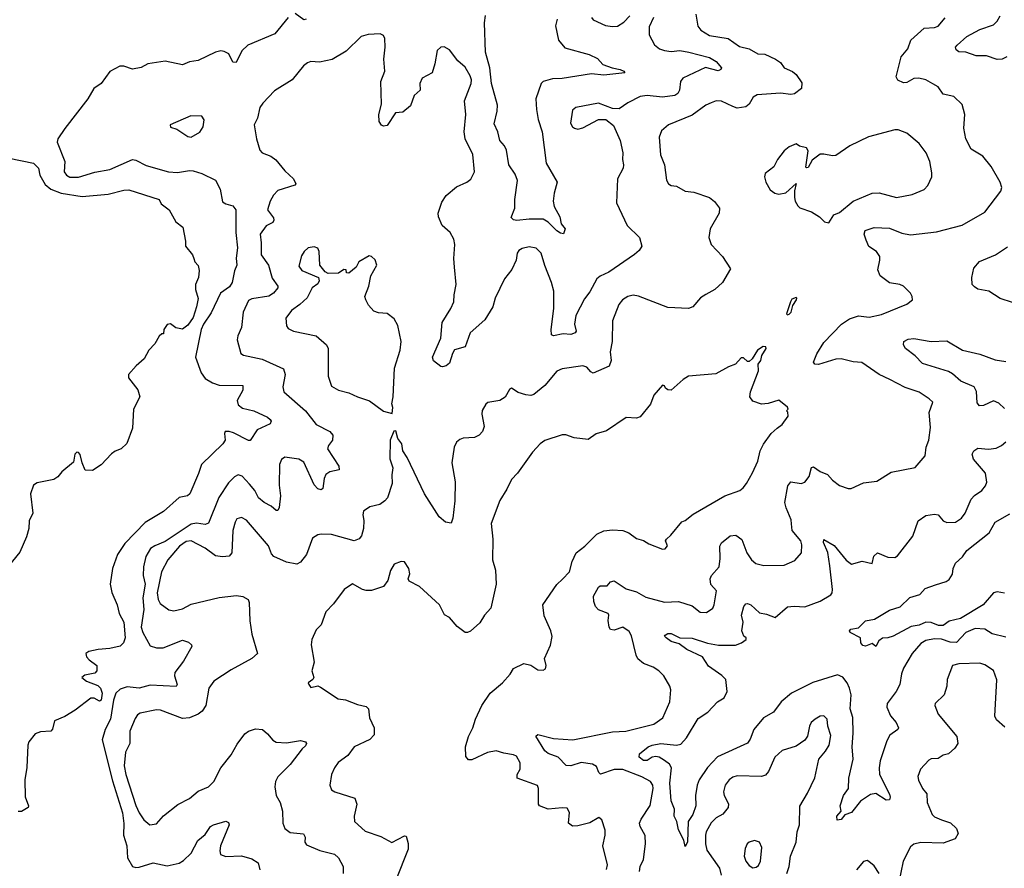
# Model space of a CAD drawing. Extents: x 1995161 to 2088924, y 769148 to 906007.
# Tile 214 of 256: x 2043575 to 2049257, y 832514 to 837413. Entities that reach past the tile are written whole.
import ezdxf

# ---------------------------------------------------------------- set-up
doc = ezdxf.new("R2010")
doc.units = 0

msp = doc.modelspace()

# ---------------------------------------------------------------- linework, layer by layer
at = {"layer": '0CON20XD'}
for points in [[(2045125, 837426), (2045048, 837332), (2044891.2, 837265), (2044857, 837233), (2044823.3, 837165), (2044805, 837166.9), (2044782, 837215), (2044755, 837230), (2044735, 837232), (2044705, 837226), (2044605, 837178), (2044555, 837168.6), (2044515, 837151.4), (2044415, 837172.5), (2044315, 837158), (2044275, 837137.5), (2044225, 837126.2), (2044175, 837143.8), (2044152.5, 837145), (2044095, 837113.3), (2044045.9, 837044.1), (2044003.3, 837015), (2043968.8, 836955), (2043835.7, 836784.3), (2043795.8, 836724.2), (2043790.8, 836705), (2043834.4, 836595), (2043832.2, 836535), (2043845.7, 836515), (2043865, 836503.1), (2043915, 836503.8), (2044008.1, 836531.9), (2044095, 836548.2), (2044225, 836605.5), (2044245, 836602.2), (2044305, 836570.4), (2044433.3, 836535), (2044485, 836531.6), (2044555, 836542.5), (2044575, 836540.4), (2044625, 836524.4), (2044705, 836485.6), (2044732.5, 836435), (2044745, 836361.1), (2044765, 836348.9), (2044805, 836338.9), (2044821.8, 836315), (2044822, 836185), (2044832.1, 836095), (2044824.4, 836035.6), (2044828.6, 835995), (2044815, 835962.5), (2044800, 835895), (2044785, 835870.9), (2044733.5, 835835), (2044678.9, 835721.1), (2044634.8, 835655), (2044622.8, 835625), (2044588.8, 835465), (2044621.3, 835375), (2044645, 835342.5), (2044686.5, 835316.5), (2044725, 835302.7), (2044862, 835302), (2044862.5, 835275), (2044830, 835215), (2044835, 835190.5), (2044861.1, 835171.1), (2044925.8, 835155), (2045005, 835118.2), (2045021.2, 835105), (2045026.2, 835095), (2045020.5, 835079.5), (2044944.5, 835045.5), (2044905, 834983.8), (2044895, 834983.8), (2044808.7, 835028.7), (2044783.4, 835036.6), (2044761.2, 835035), (2044755.9, 835024.1), (2044760, 834985), (2044746.7, 834965), (2044624, 834845), (2044607.6, 834792.4), (2044556.7, 834675), (2044542.5, 834665), (2044495, 834654.2), (2044405, 834574), (2044298.9, 834511.1), (2044181.2, 834388.8), (2044139.4, 834325), (2044110, 834245), (2044097.8, 834155), (2044106.4, 834106.4), (2044137.8, 834035), (2044148.9, 833985), (2044175.6, 833935), (2044184.4, 833845), (2044174.6, 833815.4), (2044155, 833796.7), (2044095, 833782.2), (2044027.8, 833777.8), (2043973.6, 833766.4), (2043956.4, 833753.6), (2043961.2, 833735), (2043975, 833718), (2044020, 833685), (2044020, 833655), (2044008.6, 833641.4), (2043950.8, 833629.2), (2043933.8, 833615), (2043960, 833595), (2044025, 833568.7), (2044041.1, 833555), (2044050.7, 833525), (2044045, 833484.4), (2044035, 833479.4), (2044005, 833497.1), (2043985, 833495.8), (2043895, 833427.1), (2043835, 833390), (2043776.2, 833365), (2043765, 833317.5), (2043755, 833306.2), (2043695, 833302), (2043665, 833291.2), (2043627.8, 833245), (2043621.3, 833225), (2043616.5, 833096.5), (2043603.5, 833025), (2043606.4, 832926.4), (2043625.8, 832875), (2043624.2, 832865), (2043585, 832842.1), (2043565, 832841.5)], [(2047232, 837425), (2047208, 837372), (2047206.9, 837325), (2047238.3, 837268.3), (2047266.2, 837245), (2047295, 837234.4), (2047335, 837229.1), (2047385, 837235.5), (2047436, 837225), (2047555, 837194.7), (2047595, 837170.7), (2047624.6, 837135), (2047620.5, 837125), (2047605, 837118.4), (2047533.5, 837136.5), (2047400.8, 837075), (2047388.6, 837055), (2047382.5, 837005), (2047372.5, 836987.5), (2047355, 836975.5), (2047285, 836964.6), (2047195, 836974.5), (2047155, 836970), (2047085, 836932.9), (2047035, 836898), (2046995, 836900), (2046915, 836930), (2046785, 836906), (2046765, 836890), (2046754, 836815), (2046764.2, 836794.2), (2046776.1, 836786.1), (2046795, 836781.2), (2046825, 836788), (2046915, 836836.7), (2046957, 836837), (2047001.7, 836801.7), (2047039.2, 836715), (2047055.7, 836645), (2047053.1, 836605), (2047059.4, 836575), (2047057.1, 836555), (2047024.1, 836494.1), (2047018.8, 836355), (2047080, 836225), (2047150.8, 836155), (2047164.4, 836105), (2047149.4, 836080.6), (2047122.2, 836057.8), (2046975, 835954.4), (2046925, 835932.5), (2046905, 835916.9), (2046865, 835842), (2046835, 835802), (2046784.8, 835705.2), (2046777.5, 835655), (2046785.5, 835615), (2046780, 835605), (2046755, 835594.7), (2046711.1, 835598.9), (2046655, 835588), (2046644.4, 835594.4), (2046642.2, 835625), (2046657.7, 835745), (2046657.1, 835845), (2046644.4, 835895.6), (2046605, 835994.2), (2046584.6, 836065), (2046555, 836094.6), (2046515, 836100.7), (2046475, 836092.2), (2046455, 836081.2), (2046445.9, 836065), (2046439.2, 836025), (2046415, 835971.4), (2046373.4, 835916.6), (2046318.2, 835805), (2046304.6, 835755.4), (2046259.9, 835680.1), (2046175, 835604.3), (2046145.7, 835525), (2046085, 835506.2), (2046071.9, 835485), (2046055, 835430), (2046035, 835413.8), (2046015, 835408.8), (2046005, 835410), (2045963, 835443), (2045957.5, 835465), (2046006, 835575), (2046012.2, 835665), (2046062.9, 835745), (2046081.1, 835785), (2046081.8, 835825), (2046093.1, 835885), (2046084.5, 835984.5), (2046079.4, 836035), (2046086, 836115), (2046080, 836145), (2046058.8, 836185), (2046012, 836225), (2045990.8, 836275), (2045990.6, 836295), (2046010.8, 836359.2), (2046035, 836398.6), (2046095, 836447.8), (2046155, 836474.4), (2046177.9, 836492.1), (2046200, 836535), (2046190, 836635), (2046145.5, 836725), (2046139.1, 836765), (2046149.6, 836865), (2046142.2, 836945), (2046180.6, 837045), (2046181.5, 837065), (2046175, 837089.2), (2046145, 837139.4), (2046103.1, 837175), (2046055, 837238.8), (2046025, 837256.7), (2046005, 837253.3), (2045984.2, 837235), (2045971.4, 837158.6), (2045955, 837106.2), (2045897.1, 837075), (2045883.8, 837045), (2045885.7, 837005), (2045851.9, 836975), (2045830, 836915), (2045785, 836878.6), (2045743.3, 836875), (2045695, 836802.5), (2045675, 836797.5), (2045663.6, 836803.6), (2045650, 836825), (2045646.5, 836865), (2045662.9, 836925), (2045658.6, 837055), (2045682.9, 837115), (2045675.5, 837185), (2045683.3, 837255), (2045681.4, 837305), (2045675, 837321.2), (2045655, 837330.8), (2045585, 837327.8), (2045546, 837315), (2045459.4, 837230.6), (2045378, 837182), (2045305, 837166.7), (2045255, 837171.4), (2045235.6, 837164.4), (2045213.5, 837146.5), (2045147.1, 837065), (2045045, 837001.4), (2044978.3, 836931.7), (2044960.8, 836905), (2044948, 836845), (2044928, 836805), (2044940.7, 836725), (2044960, 836660), (2044973.8, 836643.8), (2045025, 836624.5), (2045053.6, 836603.6), (2045105, 836541.1), (2045154.4, 836495), (2045168, 836465), (2045162, 836458), (2045065, 836426.9), (2045040.2, 836399.8), (2045020.5, 836365), (2045005.5, 836315), (2045038.7, 836268.7), (2045042.1, 836255), (2045035, 836242.5), (2044998, 836222), (2044961.9, 836175), (2044968.9, 836125), (2044968.8, 836055), (2045010.4, 835995), (2045031.4, 835921.4), (2045064.5, 835875), (2045064.5, 835865), (2045040.4, 835835), (2045012.4, 835817.6), (2044915, 835801.2), (2044895, 835791.8), (2044864.4, 835725), (2044854.3, 835635.7), (2044832.7, 835587.3), (2044829.4, 835565), (2044851.4, 835485), (2044866.4, 835476.4), (2044975, 835452.5), (2045096.8, 835396.8), (2045107.5, 835365), (2045093.3, 835293.3), (2045100, 835265), (2045224.4, 835155), (2045286.3, 835076.3), (2045365.4, 835035.4), (2045381.4, 835015), (2045380, 834985), (2045357.5, 834955), (2045351.9, 834935), (2045415.7, 834835), (2045418.8, 834815), (2045365, 834802.1), (2045342.1, 834787.9), (2045332.5, 834765), (2045325, 834707.5), (2045315, 834698), (2045295, 834704.4), (2045275, 834727.5), (2045215, 834857.8), (2045185, 834875.5), (2045105, 834887.1), (2045085.5, 834874.5), (2045074.5, 834845), (2045072.1, 834725), (2045079.6, 834665), (2045073, 834597), (2045065, 834580), (2045055, 834580), (2045026.2, 834605), (2044985.4, 834625.4), (2044953.2, 834653.2), (2044930.8, 834695), (2044901.8, 834731.8), (2044857.8, 834777.8), (2044835, 834785.3), (2044815, 834774.1), (2044780.6, 834739.4), (2044724.7, 834655.3), (2044664.3, 834505.7), (2044645, 834499.8), (2044595, 834507.2), (2044565, 834500.8), (2044415, 834401.3), (2044353.9, 834376.1), (2044330.5, 834359.5), (2044303.5, 834315), (2044288.3, 834255), (2044287.3, 834205), (2044299.1, 834155), (2044286.1, 834075), (2044291.8, 834008.2), (2044275.6, 833905.6), (2044285.3, 833875), (2044328.4, 833798.4), (2044365, 833787.5), (2044403.5, 833786.5), (2044515, 833831.4), (2044549.9, 833819.9), (2044566.9, 833805), (2044568.5, 833795), (2044520.1, 833709.9), (2044470.8, 833645), (2044468.5, 833625), (2044483.6, 833575), (2044477, 833563), (2044327.6, 833572.4), (2044265, 833554.7), (2044195, 833560.9), (2044155, 833548.9), (2044130.2, 833525), (2044116.4, 833485), (2044099.5, 833375), (2044067.5, 833315), (2044050.6, 833255), (2044109.8, 833020.2), (2044168.1, 832835), (2044176.2, 832773.8), (2044174.6, 832705), (2044193.3, 832643.3), (2044197.7, 832575), (2044226.2, 832525), (2044245, 832518.9), (2044265, 832520.9), (2044345, 832546.1), (2044425, 832528.1), (2044495, 832544.4), (2044520.3, 832559.7), (2044565, 832601.2), (2044602.5, 832675), (2044645, 832709.4), (2044675.8, 832755), (2044693.9, 832766.1), (2044765, 832786.2), (2044779.5, 832779.5), (2044783.8, 832765), (2044733.1, 832645), (2044729.2, 832615), (2044734.5, 832594.5), (2044765, 832582.9), (2044855, 832587.1), (2044915, 832569.3), (2044951.9, 832545), (2044960.8, 832505)], [(2047477.1, 837445), (2047487.8, 837375), (2047505, 837351.4), (2047555, 837320.6), (2047662.5, 837305), (2047728.3, 837258.3), (2047785, 837244), (2047835, 837215.8), (2047875, 837214), (2047935.7, 837185.7), (2047965.9, 837165.9), (2047986.7, 837135), (2048034.2, 837114.2), (2048055.6, 837095.6), (2048088.8, 837048.8), (2048086.2, 837015), (2048045.7, 836984.3), (2048025, 836980), (2047965, 836988), (2047830.5, 836979.5), (2047808, 836965), (2047784.5, 836925.5), (2047765, 836910.6), (2047715, 836901.4), (2047691.1, 836911.1), (2047625, 836943.3), (2047595, 836943.5), (2047565, 836933.6), (2047535, 836919.1), (2047455, 836862.5), (2047318.6, 836805), (2047278.3, 836771.7), (2047264.5, 836735), (2047273.5, 836633.5), (2047295.7, 836575), (2047307.3, 836487.3), (2047318.8, 836465), (2047335, 836456), (2047365, 836452), (2047415, 836422), (2047465, 836418), (2047555, 836386), (2047585, 836364), (2047614, 836325), (2047612, 836295), (2047559.2, 836205), (2047552, 836155), (2047565.8, 836115), (2047631.2, 836045), (2047676.1, 835973.9), (2047630, 835895), (2047586.7, 835855), (2047534.4, 835825.6), (2047503.7, 835806.3), (2047458.8, 835755), (2047435, 835746), (2047315, 835751.4), (2047145, 835816.2), (2047115, 835823.3), (2047085, 835814), (2047054.2, 835795), (2047032.2, 835767.8), (2046996.4, 835673.6), (2046994.4, 835555), (2046983.3, 835495), (2046989.1, 835445), (2046976.3, 835413.7), (2046885, 835372.5), (2046870, 835380), (2046847.5, 835407.5), (2046825, 835414.3), (2046705, 835398.1), (2046675, 835384.3), (2046605, 835300.8), (2046541.4, 835248.6), (2046525, 835243.8), (2046495, 835246.4), (2046450.9, 835260.9), (2046413.6, 835286.4), (2046401.7, 835278.3), (2046376.4, 835233.6), (2046345, 835213.8), (2046277.3, 835202.7), (2046265, 835193.3), (2046243, 835157), (2046241.4, 835135), (2046255.8, 835065), (2046246, 835035), (2046225.6, 835014.4), (2046199.3, 835000.7), (2046135, 834996.9), (2046115, 834990), (2046095, 834973.8), (2046082.2, 834945), (2046069.6, 834855), (2046087.3, 834745), (2046085.4, 834635), (2046074.3, 834535.7), (2046065, 834507.5), (2046033, 834513), (2045995, 834542.5), (2045911.4, 834675), (2045810.8, 834885), (2045786.2, 834925), (2045780, 834965), (2045756.7, 834995), (2045745, 835040), (2045733, 835037), (2045712.5, 834985), (2045711.7, 834878.3), (2045728, 834825), (2045722, 834785), (2045724.4, 834735), (2045697.3, 834652.7), (2045682, 834635), (2045653.3, 834615), (2045595, 834600.6), (2045558, 834575), (2045554.2, 834555), (2045561.7, 834521.7), (2045559.4, 834475), (2045546.9, 834433.1), (2045533, 834417), (2045505, 834404.4), (2045375, 834441.2), (2045315, 834444), (2045295, 834438.8), (2045265, 834420), (2045229.4, 834325), (2045195, 834280.8), (2045175, 834270.6), (2045115, 834281.8), (2045041.4, 834315), (2045028.6, 834328.6), (2045010.6, 834375), (2044883.6, 834523.6), (2044855, 834538.6), (2044828.5, 834531.5), (2044817.6, 834512.4), (2044804.6, 834464.6), (2044799.2, 834335), (2044783.1, 834316.9), (2044745, 834312.3), (2044705, 834318.5), (2044645, 834361.6), (2044565, 834405.4), (2044535, 834401.3), (2044496.3, 834373.7), (2044429.6, 834295), (2044394, 834225), (2044368.7, 834105), (2044373.9, 834065), (2044385, 834042.5), (2044435, 834007.1), (2044465, 834000), (2044515, 834011.1), (2044565, 834039.2), (2044725, 834077.1), (2044825, 834088.6), (2044862.7, 834082.7), (2044892.5, 834065), (2044899.3, 834049.3), (2044903.3, 833943.3), (2044914.2, 833865), (2044948, 833755), (2044914, 833725), (2044795, 833659.4), (2044695.5, 833594.5), (2044666.8, 833553.2), (2044649.5, 833455), (2044627.7, 833422.3), (2044605, 833403.6), (2044555, 833382.9), (2044515, 833378.8), (2044386.6, 833426.6), (2044365, 833429.1), (2044270.6, 833409.4), (2044255, 833400), (2044240.2, 833379.8), (2044210.4, 833305), (2044210.4, 833235), (2044185.4, 833185), (2044178.4, 833105), (2044187.3, 833055), (2044245, 832877.5), (2044264.3, 832834.3), (2044290.9, 832795), (2044325, 832764.4), (2044365, 832771.4), (2044405, 832817.1), (2044488.3, 832881.7), (2044555, 832918.1), (2044605, 832960), (2044663.8, 832985), (2044695, 833016.2), (2044735.6, 833095), (2044795, 833169.2), (2044829.1, 833230.9), (2044875, 833291.4), (2044894.7, 833305.3), (2044935, 833319.5), (2044976.2, 833315), (2045005, 833291.2), (2045035, 833253.8), (2045055, 833242), (2045115, 833239.2), (2045195, 833251.4), (2045224.3, 833244.3), (2045229.2, 833235), (2045225, 833222), (2045205, 833204.2), (2045135.8, 833114.2), (2045065, 833041.4), (2045050.5, 833015), (2045046.9, 832985), (2045055.8, 832935), (2045078, 832895), (2045092, 832845), (2045092.5, 832775), (2045104.5, 832744.5), (2045135, 832720.6), (2045212.7, 832712.7), (2045221.5, 832695), (2045220, 832665), (2045229.1, 832649.1), (2045307.1, 832617.1), (2045390.8, 832595), (2045414.3, 832575), (2045440.8, 832525), (2045441.2, 832485)], [(2045228.9, 837415), (2045215, 837411.1), (2045165, 837448.8)], [(2046676.1, 837416.1), (2046666.8, 837376.8), (2046683.9, 837293.9), (2046720.2, 837250.2), (2046861.5, 837211.5), (2046909.4, 837189.4), (2046940.8, 837155), (2046994.5, 837134.5), (2047040, 837125), (2047061.2, 837115), (2047066.7, 837105), (2046945, 837093.3), (2046875, 837099.7), (2046705, 837072.5), (2046649.4, 837070.6), (2046595, 837056.2), (2046583.3, 837045), (2046553.3, 836955), (2046556.4, 836895), (2046567.3, 836837.3), (2046590.4, 836765), (2046612.5, 836585), (2046676, 836475), (2046658.6, 836411.4), (2046654.2, 836365), (2046660, 836335), (2046692.2, 836275), (2046700, 836235), (2046723.3, 836205), (2046712.5, 836177.5), (2046695, 836180.8), (2046675, 836194.4), (2046625, 836244), (2046595, 836260.8), (2046515, 836262.2), (2046444, 836254), (2046425, 836257.1), (2046411.6, 836271.6), (2046431.9, 836325), (2046432.5, 836375), (2046447.3, 836485), (2046435, 836521.9), (2046398.5, 836575), (2046385, 836658.8), (2046372.5, 836685), (2046346.1, 836716.1), (2046334.5, 836765), (2046312.4, 836812.4), (2046329.6, 836885), (2046331.5, 836918.5), (2046298.1, 837045), (2046288.2, 837135), (2046263.9, 837225), (2046257.7, 837395), (2046263.2, 837436.8)], [(2046874.3, 837425), (2046885, 837412.5), (2046955, 837378.9), (2046995, 837372.5), (2047025, 837375.6), (2047060.8, 837399.2), (2047096.7, 837435)], [(2047005, 834174.4), (2047075, 834127.1), (2047135, 834110.8), (2047189.1, 834079.1), (2047295, 834050), (2047377.5, 834055), (2047455, 834028.8), (2047502.4, 833992.4), (2047538.3, 833991.7), (2047574, 834015), (2047582.9, 834035), (2047595.6, 834115), (2047562.5, 834152.5), (2047559.1, 834185), (2047566.7, 834205), (2047610.5, 834255), (2047616.6, 834303.4), (2047615.6, 834374.4), (2047625, 834392.5), (2047675, 834433.1), (2047707.4, 834437.4), (2047742.2, 834412.2), (2047770.6, 834335), (2047797.1, 834295), (2047823, 834273), (2047868.3, 834261.7), (2047986.8, 834263.2), (2048048.9, 834291.1), (2048085.7, 834335), (2048087.8, 834382.2), (2048082.2, 834405), (2048032.2, 834465), (2048028.2, 834501.8), (2048026.9, 834525), (2047997.3, 834595), (2047990.8, 834625), (2048007.8, 834722.2), (2048025, 834745.7), (2048085, 834735.5), (2048106.6, 834743.4), (2048131.2, 834775), (2048145, 834828), (2048155, 834832), (2048194, 834805), (2048237.6, 834787.6), (2048265, 834754), (2048305, 834723.3), (2048355, 834706.2), (2048373.6, 834706.4), (2048445, 834738.8), (2048521.7, 834748.3), (2048605, 834800), (2048741.7, 834828.3), (2048801.2, 834895), (2048806, 834945), (2048820.8, 834985), (2048830.5, 835059.5), (2048824.2, 835145), (2048843.8, 835205), (2048824, 835225), (2048765, 835261.8), (2048685, 835288.9), (2048595.6, 835335.6), (2048535, 835364.5), (2048435, 835433.5), (2048385, 835437.9), (2048315, 835455.9), (2048285, 835452.4), (2048185, 835422.3), (2048163.7, 835423.7), (2048156.5, 835435), (2048175, 835483.6), (2048215, 835548.7), (2048316.9, 835655), (2048363.3, 835686.7), (2048415, 835702.9), (2048476.3, 835696.3), (2048548.3, 835711.7), (2048695, 835770), (2048726.7, 835795), (2048726.2, 835815), (2048716, 835835), (2048675, 835874.2), (2048655, 835884.3), (2048595, 835893.3), (2048540.6, 835935), (2048528, 835968), (2048539.5, 836025), (2048537.8, 836045), (2048519.2, 836075), (2048475, 836103.1), (2048460.6, 836139.4), (2048448.1, 836175), (2048453.1, 836195), (2048505, 836213.1), (2048595, 836208.9), (2048665, 836181.2), (2048715, 836170.4), (2048865, 836189.1), (2049013.3, 836226.7), (2049145, 836302.5), (2049237.7, 836422.3), (2049242, 836445), (2049232.5, 836475), (2049182, 836565), (2049134, 836625), (2049065.5, 836665.5), (2049035.7, 836725), (2049023.2, 836786.8), (2049028.5, 836865), (2049013.6, 836923.6), (2048965, 836968.8), (2048905, 836981.9), (2048874.7, 837024.7), (2048845, 837042.7), (2048805, 837066.4), (2048764.6, 837075.4), (2048735, 837072.7), (2048695, 837050.6), (2048675, 837047.5), (2048643.3, 837063.3), (2048633, 837083), (2048660.9, 837199.1), (2048700, 837245), (2048716.7, 837295), (2048795, 837363.5), (2048855, 837368.2), (2048874.6, 837375.4), (2048916.3, 837423.7)], [(2049271.7, 837198.3), (2049245, 837184.7), (2049215, 837182), (2049155, 837203.8), (2049095, 837203.5), (2049035, 837224.4), (2048995, 837228), (2048978.3, 837238.3), (2048976.2, 837255), (2048984, 837265), (2049041.4, 837315), (2049114.8, 837355.2), (2049195, 837383.4), (2049216.5, 837405), (2049233.1, 837435)], [(2044565, 836734.2), (2044615, 836764), (2044634.2, 836795), (2044640, 836835), (2044625.7, 836855.7), (2044563, 836857), (2044442.5, 836805), (2044445, 836792.5), (2044481.7, 836781.7), (2044545, 836738), (2044565, 836734.2)], [(2048245, 836240), (2048273.6, 836286.4), (2048305, 836300), (2048385, 836365.5), (2048495, 836410.6), (2048535, 836413.1), (2048635.7, 836385.7), (2048725, 836403.1), (2048795, 836432.5), (2048815, 836456.2), (2048838.1, 836505), (2048839.5, 836529.5), (2048828.1, 836595), (2048805.7, 836645), (2048765, 836697.5), (2048695, 836757.5), (2048645, 836776.2), (2048625, 836776.2), (2048472.7, 836737.3), (2048365, 836683.8), (2048285, 836628.8), (2048265, 836626), (2048215, 836637.1), (2048195, 836635.6), (2048148.8, 836601.2), (2048125, 836560), (2048115, 836557.5), (2048112.3, 836562.3), (2048118.6, 836615), (2048125.6, 836655.6), (2048115, 836673.8), (2048075, 836683.3), (2048055, 836696.7), (2048015, 836678.8), (2047986.7, 836655), (2047947.5, 836605), (2047926.4, 836563.6), (2047877.5, 836525), (2047873.8, 836505), (2047880, 836475), (2047905, 836430), (2047932.3, 836412.3), (2047956.1, 836406.1), (2047997, 836413), (2048056.7, 836466.7), (2048046, 836425), (2048046.4, 836386.4), (2048050, 836365), (2048065, 836337.5), (2048076.4, 836326.4), (2048145, 836303.3), (2048190, 836275), (2048220, 836245), (2048245, 836240)], [(2043513.6, 836613.6), (2043655, 836584.5), (2043683.6, 836555), (2043690.5, 836515), (2043722.3, 836462.3), (2043755, 836434.7), (2043815, 836410.5), (2043935, 836391.9), (2044085, 836406.1), (2044175, 836428.5), (2044205, 836430), (2044380, 836375), (2044390.7, 836350.7), (2044436.7, 836315), (2044476.1, 836246.1), (2044516, 836215), (2044531.2, 836135), (2044531.2, 836105), (2044571.2, 836055), (2044578.8, 836035), (2044586.2, 836015), (2044605, 835993.3), (2044611.4, 835965), (2044605.7, 835925), (2044588.8, 835885), (2044588.8, 835855), (2044603.9, 835803.9), (2044595.5, 835755), (2044575, 835693.8), (2044545, 835648.8), (2044515, 835626.7), (2044475, 835633.3), (2044445, 835656.7), (2044425, 835652.5), (2044407.5, 835625), (2044405, 835600), (2044395, 835600), (2044380, 835585), (2044355, 835542.5), (2044320, 835505), (2044292.5, 835455), (2044246.1, 835413.9), (2044203.3, 835365), (2044203.3, 835345), (2044255.8, 835275.8), (2044267.8, 835235), (2044230.8, 835165), (2044226, 835055), (2044192.7, 834967.3), (2044160, 834935), (2044125, 834921.2), (2044105, 834906.2), (2044045, 834843.8), (2043995, 834811.4), (2043952.3, 834812.3), (2043934.5, 834855), (2043923.6, 834903.6), (2043915, 834914.2), (2043905, 834915.7), (2043892.2, 834905), (2043885, 834859.2), (2043818, 834802), (2043795, 834773.3), (2043771.7, 834758.3), (2043675, 834740), (2043653.9, 834726.1), (2043636.7, 834675), (2043650, 834565), (2043630.3, 834519.7), (2043627.1, 834475), (2043615, 834427.5), (2043575, 834340), (2043483.8, 834225)], [(2045725, 835140), (2045727.5, 835175), (2045722.5, 835195), (2045730, 835235), (2045738.3, 835401.7), (2045771.4, 835505), (2045776, 835555), (2045757.5, 835647.5), (2045735.8, 835685.8), (2045695, 835716.2), (2045645, 835720), (2045619.3, 835729.3), (2045587.5, 835765), (2045572.5, 835795), (2045567.5, 835815), (2045588.8, 835875), (2045601.2, 835935), (2045636.2, 835995), (2045625.9, 836025.9), (2045606, 836046), (2045590.7, 836049.3), (2045532.5, 836015), (2045517.5, 835985), (2045475, 835950), (2045461.7, 835951.7), (2045458.3, 835968.3), (2045445, 835970), (2045415, 835950), (2045355, 835947.5), (2045337, 835957), (2045306.7, 835995), (2045302.9, 836075), (2045295, 836093.8), (2045275, 836102.5), (2045240, 836095), (2045216.2, 836075), (2045200.3, 836049.7), (2045185, 835990), (2045202.5, 835965), (2045300, 835925), (2045302.5, 835905), (2045295, 835887.5), (2045262.5, 835865), (2045233.4, 835806.6), (2045190.5, 835769.5), (2045144, 835735), (2045110.3, 835689.7), (2045114, 835645), (2045125, 835630.8), (2045155, 835614.6), (2045285, 835587.5), (2045346, 835535), (2045355.9, 835514.1), (2045354.7, 835355), (2045375, 835297.1), (2045414.6, 835274.6), (2045475, 835259.4), (2045523.8, 835235), (2045593.6, 835213.6), (2045675, 835153.3), (2045725, 835140)], [(2049305, 835781.2), (2049233.5, 835803.5), (2049168.1, 835845), (2049105, 835858), (2049085, 835870), (2049072.4, 835885), (2049069, 835925), (2049081.4, 835978.6), (2049113.6, 836016.4), (2049206.7, 836055), (2049275, 836101.1)], [(2048005, 835710), (2048015, 835712.5), (2048027.5, 835725), (2048036.7, 835763.3), (2048057.5, 835795), (2048060, 835805), (2048055, 835810), (2048030.7, 835799.3), (2048022.5, 835785), (2048000, 835715), (2048005, 835710)], [(2046961.9, 832508.1), (2046966.7, 832535), (2046940, 832645), (2046954.5, 832705), (2046953.3, 832735), (2046934.2, 832794.2), (2046917.3, 832807.3), (2046865, 832777.5), (2046795, 832759.1), (2046765, 832757.3), (2046742.7, 832775), (2046747.3, 832837.3), (2046735, 832861.2), (2046705, 832864.3), (2046625, 832856.2), (2046574.6, 832874.6), (2046568.6, 832885), (2046569.2, 832975), (2046562.5, 832992.5), (2046446, 833035), (2046445.7, 833055), (2046462.9, 833087.1), (2046462.6, 833122.6), (2046441.3, 833161.3), (2046425, 833170), (2046368.3, 833178.3), (2046325, 833192), (2046275, 833182.9), (2046185, 833140.8), (2046165, 833140), (2046150, 833160), (2046147.1, 833215), (2046164.4, 833275), (2046190.5, 833325), (2046205.4, 833375), (2046241.8, 833455), (2046290, 833525), (2046360.8, 833585), (2046405.8, 833635), (2046425, 833666.7), (2046485, 833696.2), (2046525, 833686.7), (2046565, 833660), (2046595, 833657.5), (2046610, 833665), (2046612.5, 833685), (2046603.3, 833725), (2046637.3, 833802.7), (2046647.7, 833852.3), (2046640, 833885), (2046601.7, 833971.7), (2046593.1, 834035), (2046675, 834152), (2046706.9, 834183.1), (2046746.9, 834225), (2046762.5, 834285), (2046785.6, 834335), (2046837.1, 834372.9), (2046905, 834444), (2046945, 834461.9), (2046995, 834468.9), (2047055, 834464.3), (2047090.6, 834450.6), (2047135, 834418.8), (2047175, 834406.7), (2047205, 834386.7), (2047285, 834356.7), (2047300.7, 834359.3), (2047313.3, 834375), (2047302.5, 834405), (2047306.7, 834415), (2047333, 834437), (2047396.2, 834513.8), (2047415, 834522), (2047460.6, 834559.4), (2047645, 834664.3), (2047730, 834695), (2047749.7, 834710.3), (2047770, 834735), (2047803.4, 834796.6), (2047834.4, 834865), (2047848.9, 834925), (2047868, 834962), (2047911.2, 835025), (2047945.7, 835054.3), (2047975, 835076.7), (2048010, 835125), (2048007, 835147), (2048000, 835155), (2048010, 835165), (2048006.4, 835176.4), (2047955, 835216.2), (2047895, 835197.5), (2047855, 835192.5), (2047805, 835210), (2047788, 835235), (2047792, 835265), (2047838.8, 835385), (2047836.7, 835425), (2047852.5, 835445), (2047857.5, 835475), (2047882.5, 835515), (2047880, 835525), (2047865, 835526.7), (2047832.5, 835505), (2047802.5, 835455), (2047785, 835440), (2047775, 835440), (2047751.7, 835461.7), (2047738.3, 835461.7), (2047706.1, 835423.9), (2047665, 835408.8), (2047592.4, 835367.6), (2047435, 835354.2), (2047404.3, 835335), (2047335, 835273.8), (2047315, 835276.7), (2047302.5, 835285), (2047295, 835300), (2047285, 835302.5), (2047234, 835245), (2047215, 835193.3), (2047155, 835121.2), (2047135, 835112.5), (2047074.1, 835115.9), (2046961.2, 835038.8), (2046902.5, 835022.5), (2046855, 834988.8), (2046775, 834998.8), (2046726.1, 835016.1), (2046705, 835016.2), (2046605, 834984), (2046578, 834965), (2046535, 834916), (2046447.1, 834795), (2046412.2, 834757.8), (2046386.6, 834703.4), (2046345, 834636.7), (2046296.2, 834505), (2046304.5, 834414.5), (2046303.1, 834295), (2046320, 834235), (2046324.6, 834155), (2046293.1, 834015), (2046257.5, 833975), (2046229.7, 833930.3), (2046177, 833883), (2046160, 833875), (2046145, 833876), (2046100.3, 833910.3), (2046055, 833962.5), (2046027, 833977), (2045997.5, 834035), (2045881.7, 834141.7), (2045822.3, 834172.3), (2045816.7, 834185), (2045826.7, 834215), (2045821.2, 834245), (2045795, 834282.5), (2045775.9, 834285.9), (2045735, 834270), (2045715, 834232.5), (2045700, 834175), (2045675, 834141.2), (2045605, 834118.6), (2045575, 834117.8), (2045553.3, 834123.3), (2045495, 834156.7), (2045447.3, 834122.7), (2045385, 834040), (2045342, 833995), (2045315, 833920), (2045285, 833890), (2045261.2, 833835), (2045256.2, 833805), (2045273.8, 833705), (2045260, 833655), (2045272.5, 833615), (2045266.4, 833603.6), (2045240, 833585), (2045242.5, 833575), (2045255, 833557.5), (2045295, 833567.5), (2045310.7, 833560.7), (2045412.7, 833492.7), (2045455, 833487.1), (2045525, 833460), (2045575, 833449.2), (2045587.5, 833435), (2045593.7, 833383.7), (2045620, 833325), (2045620.8, 833285), (2045595, 833258.6), (2045505.7, 833215), (2045468, 833165), (2045412, 833125), (2045390.8, 833095), (2045374.2, 833055), (2045364.1, 832994.1), (2045375, 832967.5), (2045392.5, 832955), (2045509.3, 832919.3), (2045520, 832885), (2045505.8, 832815), (2045507.5, 832785), (2045569.3, 832729.3), (2045658.7, 832698.7), (2045723.2, 832663.2), (2045795, 832702), (2045805, 832700), (2045816.9, 832656.9), (2045815.8, 832625), (2045745.7, 832445)], [(2049258.3, 835168.3), (2049225, 835199.4), (2049195, 835212.5), (2049136.2, 835185), (2049113.8, 835183.8), (2049101.1, 835201.1), (2049095.9, 835265.9), (2049082.7, 835292.7), (2049005.9, 835325.9), (2048958.6, 835368.6), (2048935, 835381.9), (2048785, 835427.8), (2048743.3, 835473.3), (2048687.1, 835515), (2048675.8, 835535), (2048676.7, 835555), (2048701.7, 835568.3), (2048735, 835572.9), (2048835, 835556), (2048925, 835559.1), (2049015, 835505.5), (2049115, 835481.1), (2049205, 835449.6), (2049265, 835440.4)], [(2049265, 833848), (2049187.3, 833867.3), (2049143.8, 833895), (2049088.2, 833898.2), (2049035.4, 833875), (2048981.8, 833818.2), (2048945, 833818.8), (2048895, 833836.3), (2048855, 833839.8), (2048805, 833829.6), (2048775, 833812.9), (2048724.4, 833755), (2048675, 833669.2), (2048662.9, 833637.1), (2048654.6, 833575), (2048633.3, 833535), (2048581.2, 833465), (2048579.6, 833445), (2048599.6, 833395), (2048633.5, 833355), (2048645.7, 833325), (2048642.5, 833315), (2048597, 833283), (2048579.1, 833250.9), (2048540.5, 833135), (2048534.6, 833094.6), (2048537.5, 833055), (2048595, 832942), (2048599.2, 832925), (2048595, 832910), (2048575, 832908.2), (2048515.3, 832945.3), (2048485, 832940.7), (2048427.2, 832902.8), (2048375, 832836.8), (2048337.3, 832822.7), (2048315, 832795.8), (2048292.3, 832792.3), (2048290, 832815), (2048316.2, 832845), (2048310, 832875), (2048329.5, 832935), (2048358.1, 832975), (2048360, 833035), (2048384.7, 833145), (2048379.7, 833215), (2048385.2, 833295), (2048382.7, 833385), (2048368.4, 833435), (2048374.1, 833515), (2048363.5, 833555), (2048350.3, 833585), (2048325, 833617.1), (2048295, 833631.5), (2048152.4, 833587.6), (2048029.4, 833525), (2047968.9, 833475), (2047924.5, 833415), (2047866.6, 833383.4), (2047811.5, 833315), (2047790.9, 833259.1), (2047775, 833237.5), (2047601.7, 833158.3), (2047543.2, 833096.8), (2047495.9, 833024.1), (2047484.4, 832995), (2047475.6, 832935), (2047476.9, 832875), (2047459.5, 832825), (2047431.9, 832785), (2047428.9, 832665), (2047415, 832640), (2047407.3, 832677.3), (2047377.2, 832737.2), (2047367.8, 832785), (2047351.4, 832815), (2047354.4, 832855), (2047334.6, 832904.6), (2047326.9, 833005), (2047336.9, 833095), (2047325, 833114.5), (2047295.7, 833135.7), (2047265, 833156.2), (2047245, 833159.6), (2047224.6, 833155.4), (2047195, 833136.9), (2047175, 833135.7), (2047149.2, 833155), (2047152.5, 833175), (2047201.1, 833215), (2047225, 833225.2), (2047275, 833234.2), (2047365, 833225.2), (2047389.5, 833230.5), (2047422.6, 833267.4), (2047490.8, 833379.2), (2047546.4, 833415), (2047602.2, 833475), (2047640.7, 833499.3), (2047658.2, 833535), (2047650, 833605), (2047627.4, 833627.4), (2047550.7, 833680.7), (2047514.6, 833734.6), (2047425, 833777.2), (2047380.9, 833810.9), (2047335, 833823.6), (2047306.2, 833845), (2047296.7, 833855), (2047299.3, 833860.7), (2047315, 833869.2), (2047335, 833869.1), (2047385.3, 833845.3), (2047455, 833842), (2047545, 833813.1), (2047607.8, 833802.2), (2047705, 833802), (2047740, 833815), (2047766.7, 833835), (2047767.5, 833845), (2047754.2, 833854.2), (2047741.9, 833885), (2047750.5, 833935), (2047739.6, 833975), (2047754.5, 834025), (2047765, 834040), (2047775, 834043.1), (2047795, 834035.4), (2047845, 833988.9), (2047885, 833981.5), (2047935, 833962.9), (2048005, 834023.3), (2048045, 834028.1), (2048106.3, 834023.7), (2048195, 834055.6), (2048256.6, 834093.4), (2048264.2, 834105), (2048265.5, 834124.5), (2048249.4, 834259.4), (2048237.7, 834337.7), (2048214.5, 834395), (2048215, 834412.5), (2048275, 834378.2), (2048343.7, 834293.7), (2048375, 834269.4), (2048437.2, 834287.2), (2048495, 834273.3), (2048504.3, 834315.7), (2048525, 834335.8), (2048585, 834310), (2048625, 834309.2), (2048641.3, 834318.7), (2048728.7, 834431.3), (2048760, 834520), (2048805, 834551.4), (2048855, 834557.8), (2048874.4, 834554.4), (2048905, 834520.8), (2048925, 834510.6), (2048975, 834512.9), (2049010, 834535), (2049031.4, 834565), (2049065.5, 834645), (2049085, 834666.5), (2049127.5, 834695), (2049148.3, 834721.7), (2049156.4, 834743.6), (2049147.8, 834795), (2049080, 834875), (2049072.1, 834905), (2049080.6, 834925), (2049105, 834938.9), (2049165, 834933.5), (2049210.7, 834939.3), (2049241.2, 834955), (2049265, 834976.2)], [(2049257.7, 834102.3), (2049215, 834110), (2049195, 834104), (2049135, 834034.4), (2049005, 833956.9), (2048939.1, 833940.9), (2048904.3, 833915.7), (2048877.5, 833915), (2048835, 833933.5), (2048805, 833934.5), (2048765, 833917.9), (2048720.2, 833909.8), (2048615, 833854.3), (2048585, 833843.8), (2048555, 833842.5), (2048533.3, 833826.7), (2048515, 833793.8), (2048495, 833812.5), (2048455, 833796.9), (2048441.1, 833801.1), (2048429.2, 833815), (2048428, 833845), (2048367.1, 833875), (2048364.4, 833885), (2048371.2, 833895), (2048415, 833902.2), (2048455, 833941.9), (2048507.8, 833952.2), (2048595, 834005.3), (2048655.9, 834024.1), (2048711.7, 834078.3), (2048770, 834095), (2048800.3, 834129.7), (2048859.8, 834150.2), (2048921.1, 834168.9), (2048938.9, 834181.1), (2048957.8, 834212.2), (2048961.9, 834245), (2048975, 834276.2), (2049015, 834313.1), (2049040.4, 834349.6), (2049169.8, 834450.2), (2049205, 834511.9), (2049289.7, 834560.3)], [(2047152.1, 832495), (2047156.2, 832525), (2047175.4, 832565), (2047187.1, 832655), (2047183.6, 832703.6), (2047154.7, 832754.7), (2047152.1, 832775), (2047161.2, 832798.8), (2047213.2, 832876.8), (2047231.5, 832975), (2047228.8, 832995), (2047214.4, 833015), (2047165, 833042.9), (2047055, 833084.8), (2047004.8, 833085.2), (2046926.8, 833056.8), (2046916.9, 833066.9), (2046902.9, 833102.9), (2046881.2, 833115), (2046815, 833125.3), (2046755, 833105.5), (2046728, 833108), (2046682.9, 833155), (2046625, 833177.3), (2046605, 833192.9), (2046553.1, 833276.9), (2046565, 833286.9), (2046655, 833263.2), (2046766.1, 833256.1), (2046995, 833301.8), (2047073.6, 833306.4), (2047233.7, 833346.3), (2047286.3, 833383.7), (2047326.5, 833475), (2047331.9, 833545), (2047326.4, 833566.4), (2047291.4, 833625), (2047263.8, 833655), (2047230, 833675), (2047175, 833695.6), (2047142.8, 833722.8), (2047132.3, 833745), (2047105, 833856.7), (2047092, 833882), (2047055, 833905.5), (2047005, 833889.5), (2046985, 833892.5), (2046976.5, 833906.5), (2046971.8, 833945), (2046975.4, 833975), (2046970, 833985), (2046915.4, 834005.4), (2046898.1, 834025), (2046888.1, 834055), (2046886.9, 834085), (2046915, 834138), (2046925, 834144.2), (2046965, 834144.2), (2046985, 834167.5), (2047005, 834174.4)], [(2049259.8, 833329.8), (2049211.9, 833371.9), (2049202, 833392), (2049213, 833603), (2049195, 833656.7), (2049145, 833688.6), (2049115, 833698.1), (2048995, 833694.6), (2048958.8, 833685), (2048927.5, 833605), (2048926, 833565), (2048910, 833515), (2048857.5, 833465), (2048856.7, 833455), (2048876, 833405), (2048982.9, 833275), (2048988, 833235), (2048972, 833208), (2048935, 833175.6), (2048905, 833166.9), (2048875, 833147.3), (2048835, 833146.9), (2048820.6, 833139.4), (2048772.8, 833087.2), (2048757.5, 833045), (2048762.2, 833022.2), (2048785.5, 832975.5), (2048810.6, 832945), (2048812.5, 832895), (2048840, 832825), (2048855, 832811.2), (2048895, 832793.8), (2048947, 832777), (2048982, 832745), (2048991.2, 832715), (2048972.5, 832685), (2048905, 832660), (2048775, 832663.8), (2048735.6, 832654.4), (2048715, 832638.2), (2048672.7, 832555), (2048645.7, 832425)], [(2048001.1, 832485), (2048015.4, 832525), (2048022.9, 832585), (2048055.5, 832665), (2048061.8, 832725), (2048075.5, 832765), (2048077.4, 832872.6), (2048121.4, 832948.6), (2048162.6, 833037.4), (2048186.4, 833143.6), (2048225, 833191.2), (2048245.5, 833224.5), (2048255, 833280), (2048238.6, 833335), (2048234, 833375), (2048215, 833394), (2048195, 833392), (2048165, 833376), (2048143.3, 833355), (2048133.3, 833335), (2048122.1, 833277.9), (2048105, 833254), (2048055, 833219.2), (2047975, 833194.4), (2047932.9, 833155), (2047896.7, 833073.3), (2047878, 833052), (2047855, 833044.2), (2047715, 833048.5), (2047689.4, 833040.6), (2047668.6, 833025), (2047645.6, 832995), (2047636.7, 832955), (2047639.4, 832935), (2047665.7, 832885.7), (2047662.9, 832865), (2047633.4, 832826.6), (2047595, 832805.7), (2047565, 832777.5), (2047536.4, 832725), (2047532.3, 832705), (2047531.8, 832655), (2047539.9, 832619.9), (2047613.5, 832515), (2047622.5, 832475)], [(2047805, 832518), (2047825, 832520), (2047839.1, 832530.9), (2047850, 832555), (2047857.5, 832635), (2047844, 832665), (2047815, 832675.6), (2047785, 832665.6), (2047773.1, 832655), (2047761.5, 832628.5), (2047755.6, 832585), (2047765.6, 832555), (2047785, 832530), (2047805, 832518)], [(2048535.2, 832485.2), (2048505, 832528.6), (2048475, 832554.2), (2048465, 832560), (2048445, 832554.2), (2048404.5, 832505)]]:
    msp.add_lwpolyline(points, dxfattribs=at)

doc.saveas('drawing.dxf')
